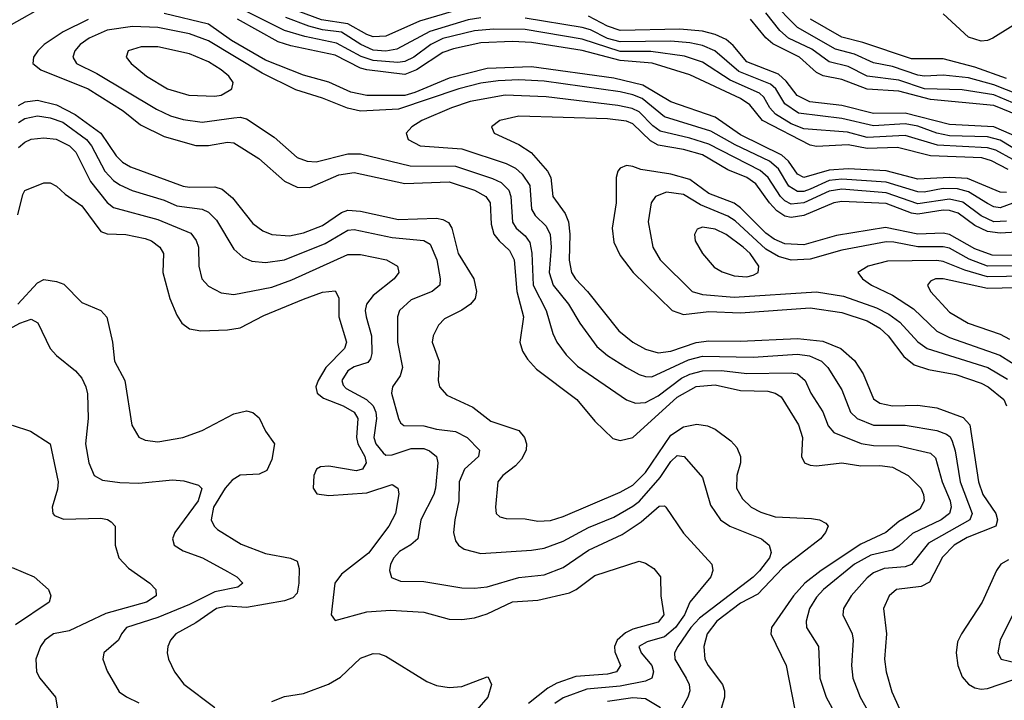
# Model space of a CAD drawing. Header units: inches. Extents: x 1308407 to 1441228, y 959628 to 1036311.
# Tile 206 of 256: x 1333494 to 1336603, y 1014720 to 1016868. Entities that reach past the tile are written whole.
import ezdxf

# ---------------------------------------------------------------- set-up
doc = ezdxf.new("R2010")
doc.units = ezdxf.units.IN
doc.header["$MEASUREMENT"] = 0
doc.layers.add('B3031', color=7, linetype='Continuous')

msp = doc.modelspace()

# ---------------------------------------------------------------- linework, layer by layer
at = {"layer": 'B3031', "color": 5}
for points, elevation in [([(1333650, 1016955.8), (1333391.6, 1016810)], 3180), ([(1336650, 1016631.3), (1336570, 1016662.8), (1336490, 1016684.4), (1336410, 1016692.4), (1336350.5, 1016689.5), (1336330, 1016693.2), (1336250, 1016720.6), (1336190, 1016732.3), (1336130, 1016759.5), (1336070, 1016774.5), (1335950, 1016842.8), (1335867.1, 1016927.1)], 3040), ([(1336610, 1016322.8), (1336590, 1016323.7), (1336486.7, 1016366.7), (1336430, 1016370.1), (1336330, 1016364.9), (1336230, 1016391.5), (1336110, 1016397.8), (1336050, 1016393.3), (1335970, 1016370.5), (1335950, 1016380.5), (1335921.7, 1016421.7), (1335900.9, 1016440.9), (1335770, 1016504.6), (1335690, 1016560.6), (1335550, 1016608.6), (1335461, 1016661), (1335370, 1016683.3), (1335110, 1016718.8), (1334970, 1016713.8), (1334850, 1016683.5), (1334742.1, 1016637.9), (1334710, 1016628.6), (1334590, 1016629), (1334539.8, 1016639.8), (1334470, 1016670.9), (1334390, 1016693.4), (1334270, 1016740.1), (1334162.2, 1016802.2), (1334090, 1016853.8), (1333950, 1016887.1)], 3220), ([(1336630, 1016426.9), (1336575.9, 1016455.9), (1336550, 1016463.6), (1336392, 1016472), (1336290, 1016502.6), (1336170, 1016496.3), (1336107.4, 1016512.6), (1335970, 1016523.4), (1335930, 1016539.8), (1335880.6, 1016570), (1335863, 1016590), (1335843.9, 1016623.9), (1335830, 1016636.4), (1335736.9, 1016676.9), (1335650, 1016733.8), (1335593.1, 1016753.1), (1335487.1, 1016767.1), (1335390, 1016768), (1335270, 1016806.4), (1335090, 1016836.6), (1334990, 1016838.3), (1334930, 1016833), (1334830, 1016808.7), (1334791.9, 1016790), (1334738, 1016750), (1334710, 1016735.8), (1334687.6, 1016732.4), (1334610, 1016739), (1334571.7, 1016751.7), (1334494.4, 1016794.4), (1334394.5, 1016814.5), (1334330, 1016833.7), (1334210, 1016893.5)], 3160), ([(1334910, 1016908.1), (1334756.6, 1016863.4), (1334650, 1016816.1), (1334610, 1016814.1), (1334590, 1016821.1), (1334530, 1016855.4), (1334447.3, 1016867.3), (1334350, 1016903.3)], 3120), ([(1336650, 1016597.7), (1336570, 1016630.8), (1336470, 1016646.8), (1336350.6, 1016649.4), (1336270, 1016677.5), (1336169.8, 1016689.8), (1336110, 1016720.5), (1336050, 1016735.1), (1335994.8, 1016774.8), (1335921.2, 1016810), (1335894, 1016834), (1335849.9, 1016890)], 3060), ([(1336670, 1016873.9), (1336566.7, 1016810), (1336550, 1016802.5), (1336530, 1016800.6), (1336490, 1016812.8), (1336410, 1016886.9)], 2980), ([(1333710, 1016868.6), (1333631.2, 1016830), (1333571.7, 1016790), (1333550.7, 1016770), (1333537.2, 1016750), (1333535.2, 1016730), (1333560.7, 1016710), (1333710.2, 1016650.2), (1333820.3, 1016580.3), (1333875.7, 1016535.7), (1333950, 1016499.9), (1334050, 1016471.2), (1334090, 1016470.8), (1334150, 1016481.8), (1334170, 1016479.7), (1334249.5, 1016429.5), (1334330, 1016358), (1334370, 1016339.9), (1334410, 1016338.2), (1334502, 1016378), (1334550, 1016385.7), (1334710, 1016350.6), (1334850, 1016356.2), (1334930.1, 1016330), (1334966, 1016310), (1334979, 1016290), (1334982.9, 1016222.9), (1334991.4, 1016191.4), (1335007.4, 1016170), (1335040.1, 1016140.1), (1335054.8, 1016110), (1335063.7, 1016010), (1335084.2, 1015930), (1335073.5, 1015850), (1335081.8, 1015821.8), (1335097.1, 1015797.1), (1335125.7, 1015765.7), (1335253.6, 1015670), (1335310, 1015601.2), (1335366.9, 1015546.9), (1335390, 1015540.5), (1335430, 1015550.1), (1335570, 1015676.5), (1335630, 1015711), (1335690, 1015715.5), (1335770, 1015698.1), (1335855.8, 1015695.8), (1335879.2, 1015690), (1335897.9, 1015677.9), (1335953.5, 1015590), (1335965.5, 1015550), (1335962, 1015490), (1335971.8, 1015470), (1335990, 1015462.1), (1336010, 1015460.7), (1336089.9, 1015470.1), (1336150, 1015459.7), (1336210, 1015460.9), (1336250, 1015455.5), (1336299.3, 1015430), (1336338.9, 1015390), (1336347.9, 1015370), (1336350.1, 1015350), (1336336.3, 1015323.7), (1336270, 1015284.7), (1336229, 1015250), (1336150, 1015212.8), (1336024.5, 1015130), (1335973.2, 1015090), (1335937, 1015050), (1335868.1, 1014950), (1335865.7, 1014930), (1335913.7, 1014830), (1335941.3, 1014690)], 3220), ([(1336615.6, 1016395.6), (1336562.9, 1016422.9), (1336531.7, 1016431.7), (1336370, 1016438.7), (1336265.2, 1016465.2), (1336170, 1016461.8), (1336110, 1016472.7), (1336010, 1016468.1), (1335990, 1016471.7), (1335839.2, 1016550), (1335799.2, 1016599.2), (1335770, 1016619.8), (1335610, 1016693.7), (1335490.9, 1016730.9), (1335390, 1016739.3), (1335270, 1016770.3), (1335110, 1016795.9), (1335050, 1016798.7), (1334950, 1016795.3), (1334863.5, 1016776.5), (1334830, 1016764.1), (1334746.9, 1016710), (1334710, 1016694.5), (1334590, 1016709.6), (1334570, 1016715.1), (1334490, 1016755.9), (1334350, 1016785.5), (1334310, 1016798.5), (1334181.2, 1016870)], 3180), ([(1334950, 1016874), (1334910, 1016867.2), (1334789.3, 1016830.7), (1334684.8, 1016775.2), (1334650, 1016768.7), (1334610, 1016772.3), (1334571, 1016790), (1334510, 1016828.4), (1334450, 1016835.6), (1334407.1, 1016847.1), (1334334.7, 1016874.7)], 3140), ([(1336630, 1016463.4), (1336590, 1016487.5), (1336550, 1016498.5), (1336430, 1016501.8), (1336390, 1016509.6), (1336330, 1016531.9), (1336290, 1016539.3), (1336190, 1016533.5), (1336090, 1016556.7), (1335952.8, 1016572.8), (1335910, 1016602.1), (1335881.2, 1016650), (1335864.9, 1016664.9), (1335764.2, 1016704.2), (1335688.8, 1016770), (1335650, 1016786.2), (1335610, 1016795.2), (1335550, 1016800.4), (1335390, 1016798.5), (1335350, 1016809), (1335296.1, 1016836.1), (1335270, 1016843.3), (1335090, 1016873)], 3140), ([(1336650, 1016495.3), (1336570, 1016529.5), (1336430, 1016537.6), (1336290, 1016572.7), (1336190, 1016571.6), (1336090, 1016596.9), (1335988.8, 1016608.8), (1335949, 1016629), (1335914.2, 1016674.2), (1335890, 1016695.9), (1335790, 1016735.4), (1335746.5, 1016786.5), (1335725.1, 1016805.1), (1335690, 1016821.7), (1335650, 1016831.5), (1335578.1, 1016838.1), (1335390, 1016834), (1335350, 1016847.1), (1335290, 1016878.8)], 3120), ([(1336650, 1016564.8), (1336570, 1016597.6), (1336370, 1016615.9), (1336270, 1016642), (1336170, 1016648.7), (1336090, 1016679.7), (1336030.6, 1016690.6), (1336010, 1016701.8), (1335956.2, 1016750), (1335871.7, 1016791.7), (1335850.2, 1016810.2), (1335801.3, 1016870)], 3080), ([(1336610, 1016682.2), (1336510, 1016718.1), (1336410, 1016744.7), (1336310, 1016744.1), (1336156.4, 1016796.4), (1336090, 1016812.5), (1335990.7, 1016870)], 3020), ([(1336670, 1016304), (1336590, 1016274.6), (1336570, 1016277.7), (1336550, 1016287.7), (1336490, 1016325), (1336454.7, 1016334.7), (1336410, 1016334.8), (1336350, 1016324.2), (1336330, 1016324.9), (1336230, 1016355.2), (1336090, 1016365.1), (1336050, 1016360.6), (1335990, 1016333), (1335970, 1016326.2), (1335950, 1016325.5), (1335922.5, 1016342.5), (1335890, 1016397.1), (1335861.3, 1016421.3), (1335753.3, 1016473.3), (1335676.5, 1016516.5), (1335530, 1016561.4), (1335458.9, 1016618.9), (1335430, 1016631), (1335390, 1016640.2), (1335150, 1016673.7), (1335070, 1016677.7), (1335004.8, 1016675.2), (1334950, 1016667.6), (1334880.9, 1016650), (1334690, 1016585.4), (1334570, 1016579.8), (1334528.6, 1016588.6), (1334450, 1016620.4), (1334366.2, 1016646.2), (1334259.1, 1016699.1), (1334090, 1016801.2), (1334030, 1016823.1), (1333930, 1016843.5), (1333850, 1016846.9), (1333770, 1016835.2), (1333712.8, 1016810), (1333685.3, 1016790), (1333668.2, 1016770), (1333661.9, 1016750), (1333673.4, 1016730), (1333737.7, 1016697.7), (1333925.5, 1016585.6), (1333970, 1016564.9), (1334010, 1016553.4), (1334070, 1016545.1), (1334170, 1016558.5), (1334190, 1016559.9), (1334210, 1016554.9), (1334297.2, 1016497.2), (1334370, 1016432.8), (1334401.3, 1016421.3), (1334430, 1016419.9), (1334530, 1016444.7), (1334570, 1016444.3), (1334727, 1016407), (1334870, 1016405.5), (1334986.9, 1016366.9), (1335013.9, 1016353.9), (1335037.9, 1016330), (1335045, 1016310), (1335049.6, 1016229.6), (1335061.5, 1016210), (1335090, 1016185.6), (1335104.7, 1016164.7), (1335111.2, 1016131.2), (1335115.7, 1016030), (1335155.8, 1015950), (1335177.7, 1015877.7), (1335190.4, 1015850.4), (1335219.8, 1015810), (1335254.9, 1015774.9), (1335410, 1015668.5), (1335438.2, 1015658.2), (1335470, 1015659.7), (1335510, 1015681.1), (1335583.5, 1015736.5), (1335610, 1015749.4), (1335650, 1015760), (1335710, 1015760.6), (1335790, 1015751.6), (1335930, 1015753.6), (1335950, 1015750.4), (1335974, 1015730), (1335992.2, 1015690), (1336030.4, 1015630.4), (1336046.3, 1015586.3), (1336065, 1015565), (1336151.2, 1015531.2), (1336190, 1015524.7), (1336270, 1015523.8), (1336370, 1015499.9), (1336385.6, 1015485.6), (1336407.2, 1015410), (1336432.4, 1015350), (1336435.6, 1015330), (1336429.6, 1015310), (1336403.4, 1015290), (1336312.9, 1015247.1), (1336270, 1015206.5), (1336250, 1015193.7), (1336181.8, 1015178.2), (1336129.7, 1015150), (1336031.5, 1015070), (1336010, 1015046), (1335988.3, 1015010), (1335977.3, 1014970), (1335978.6, 1014950), (1336015.9, 1014890), (1336020.9, 1014790), (1336040.7, 1014730), (1336072.8, 1014670)], 3240), ([(1333490, 1016597.3), (1333511.3, 1016608.7), (1333550, 1016613.8), (1333610, 1016599.2), (1333668.9, 1016568.9), (1333750, 1016510.1), (1333798.6, 1016438.6), (1333818.9, 1016418.9), (1333843.8, 1016403.8), (1334010, 1016342.9), (1334030, 1016339), (1334110, 1016340.1), (1334132.8, 1016332.8), (1334165.8, 1016305.8), (1334230, 1016225), (1334261.5, 1016201.5), (1334290, 1016190.1), (1334346.2, 1016186.2), (1334390, 1016195.1), (1334450, 1016218.4), (1334510, 1016259.4), (1334530, 1016266.5), (1334570, 1016263.3), (1334690, 1016237.3), (1334810, 1016241.5), (1334830, 1016237.9), (1334847.7, 1016227.7), (1334858.2, 1016210), (1334878.6, 1016130), (1334928.3, 1016050), (1334936.2, 1016010), (1334931.6, 1015988.4), (1334917.3, 1015970), (1334890, 1015951), (1334835.5, 1015924.5), (1334815.9, 1015904.1), (1334799.4, 1015870), (1334795.9, 1015850), (1334818, 1015790), (1334815.3, 1015730), (1334819.3, 1015710), (1334842.8, 1015682.8), (1334924.9, 1015644.9), (1334981.1, 1015601.1), (1335070, 1015571.3), (1335087.5, 1015550), (1335093.9, 1015530), (1335093.4, 1015510), (1335078.5, 1015481.5), (1335059.4, 1015460.6), (1335019.7, 1015430), (1335004.2, 1015410), (1334996.8, 1015330), (1334998.6, 1015310), (1335010, 1015299.7), (1335030, 1015293.7), (1335090, 1015293.3), (1335130, 1015285.2), (1335170, 1015287.7), (1335210, 1015300.7), (1335390, 1015377.5), (1335430, 1015399.5), (1335470, 1015438.7), (1335550, 1015557.4), (1335590, 1015583), (1335631.6, 1015591.6), (1335666.2, 1015586.2), (1335690, 1015575.8), (1335739.4, 1015539.4), (1335758.3, 1015518.3), (1335770.1, 1015490.1), (1335770.1, 1015470.1), (1335758.5, 1015430), (1335757.5, 1015390), (1335776, 1015356), (1335803.5, 1015330), (1335833.6, 1015313.6), (1335879.1, 1015299.1), (1335994, 1015294), (1336019.3, 1015290), (1336039.1, 1015279.1), (1336046.4, 1015270), (1336038.4, 1015250), (1336023, 1015230), (1335902.2, 1015137.8), (1335824.6, 1015055.4), (1335770, 1015026.4), (1335695.7, 1014970), (1335664.8, 1014930), (1335653.7, 1014890), (1335657.7, 1014850), (1335667.4, 1014830), (1335712.9, 1014770), (1335719.3, 1014750), (1335719.6, 1014730), (1335695.8, 1014650)], 3180), ([(1336610, 1016231.9), (1336570, 1016230.2), (1336530, 1016248.6), (1336472.4, 1016292.4), (1336430, 1016301.8), (1336330, 1016287.4), (1336230, 1016321.8), (1336090, 1016332.8), (1336050, 1016326.9), (1335970, 1016289.6), (1335930, 1016286.3), (1335910, 1016296.1), (1335895.7, 1016310), (1335857.6, 1016370), (1335832.3, 1016392.3), (1335670, 1016475.3), (1335610, 1016494.6), (1335516, 1016516), (1335492.8, 1016532.8), (1335450, 1016576.7), (1335428.2, 1016588.2), (1335382.4, 1016597.6), (1335155.9, 1016624.1), (1335026.4, 1016630), (1334916.5, 1016610), (1334857.1, 1016590), (1334764.1, 1016550), (1334732.1, 1016530), (1334714.4, 1016510), (1334720.2, 1016490), (1334758.7, 1016470), (1334890, 1016460.2), (1335030, 1016414.1), (1335059, 1016399), (1335080.9, 1016380.9), (1335104.7, 1016344.7), (1335110.1, 1016270), (1335121.7, 1016250), (1335156, 1016216), (1335169, 1016190), (1335172.5, 1016150), (1335165.3, 1016070), (1335178, 1016030), (1335226.6, 1015970), (1335262.1, 1015910), (1335316.3, 1015836.3), (1335350, 1015808.1), (1335410, 1015770.1), (1335450, 1015748.7), (1335470, 1015741.6), (1335490, 1015740.9), (1335605.5, 1015794.5), (1335650, 1015806.6), (1335810, 1015803.6), (1335950, 1015812.4), (1335987.4, 1015807.4), (1336025.9, 1015790), (1336045.7, 1015770), (1336090, 1015699.7), (1336117.4, 1015630), (1336138.1, 1015610), (1336190, 1015588.4), (1336290, 1015588.8), (1336390, 1015571.6), (1336420.3, 1015560.3), (1336431.5, 1015551.5), (1336438.4, 1015538.4), (1336447.8, 1015507.8), (1336463.4, 1015410), (1336501.5, 1015310), (1336494.1, 1015290), (1336363.7, 1015216.3), (1336310, 1015149.1), (1336290, 1015141.5), (1336223.5, 1015136.5), (1336190, 1015122.7), (1336170, 1015106.6), (1336119, 1015050), (1336094.8, 1015010), (1336093.2, 1014990), (1336122.1, 1014930), (1336125.5, 1014910), (1336120.4, 1014830), (1336124.8, 1014790), (1336148.1, 1014730), (1336192.6, 1014650)], 3260), ([(1333490, 1016543.8), (1333510, 1016556.2), (1333550, 1016564.3), (1333590, 1016558.5), (1333630, 1016544.5), (1333704.8, 1016490), (1333720.6, 1016470), (1333762.5, 1016390), (1333790, 1016360.9), (1333810, 1016347.2), (1333848.9, 1016328.9), (1333950, 1016298.4), (1333990, 1016280.4), (1334069.7, 1016269.7), (1334090, 1016261.1), (1334115.7, 1016235.7), (1334170, 1016144.3), (1334198.6, 1016118.6), (1334226.4, 1016106.4), (1334270, 1016101.5), (1334330, 1016110.1), (1334458.4, 1016161.6), (1334530, 1016203.5), (1334550, 1016205.9), (1334670, 1016180.7), (1334770, 1016171.4), (1334790, 1016159.4), (1334810.9, 1016110), (1334821.5, 1016050), (1334820.2, 1016030), (1334796.5, 1016010), (1334730, 1015983.5), (1334693.1, 1015950), (1334686.8, 1015930), (1334686.6, 1015850), (1334702.4, 1015770), (1334695.4, 1015744.6), (1334671.6, 1015710), (1334668.4, 1015690), (1334690.1, 1015610.1), (1334696.3, 1015596.3), (1334707.1, 1015587.1), (1334770, 1015586.8), (1334810, 1015576.2), (1334870, 1015568.4), (1334907.3, 1015550), (1334946.2, 1015510), (1334942.9, 1015490), (1334898.3, 1015450), (1334881.6, 1015410), (1334880.5, 1015350), (1334867.4, 1015290), (1334864.1, 1015250), (1334870, 1015223.1), (1334879.6, 1015210), (1334897.7, 1015197.7), (1334950, 1015183.2), (1335110, 1015193.6), (1335150, 1015200.1), (1335210, 1015222.2), (1335290, 1015265.7), (1335370, 1015298.7), (1335430, 1015333.2), (1335450.8, 1015349.2), (1335516.5, 1015423.5), (1335550, 1015473.6), (1335570, 1015492.4), (1335592.2, 1015490), (1335650, 1015423.7), (1335675.7, 1015335.7), (1335706.4, 1015290), (1335735.8, 1015270), (1335836.2, 1015230), (1335860.2, 1015210), (1335866.8, 1015186.8), (1335861, 1015170), (1335830, 1015128.8), (1335810, 1015108.9), (1335640.7, 1014979.3), (1335612.8, 1014950), (1335572.3, 1014890), (1335561.6, 1014870), (1335562.6, 1014850), (1335598.5, 1014790), (1335607.5, 1014770), (1335609.5, 1014750), (1335603.5, 1014730), (1335570, 1014668.2)], 3160), ([(1336710, 1016202.1), (1336590, 1016194), (1336550, 1016199.4), (1336510, 1016218.6), (1336457.6, 1016257.6), (1336430, 1016266.4), (1336410, 1016267), (1336330, 1016254.4), (1336310, 1016257.8), (1336230, 1016288.5), (1336090, 1016294.4), (1336064.8, 1016290), (1335970, 1016250.4), (1335930, 1016243.4), (1335910, 1016248.4), (1335884.9, 1016264.9), (1335861.2, 1016290), (1335818.5, 1016350), (1335790.3, 1016370), (1335730, 1016394.2), (1335650, 1016441.2), (1335590, 1016458), (1335510, 1016472), (1335485.9, 1016485.9), (1335430, 1016539), (1335410, 1016548.2), (1335350, 1016554.7), (1335070, 1016563.7), (1335010.3, 1016550), (1334983.6, 1016530), (1334991.7, 1016510), (1335070, 1016474.3), (1335109.2, 1016449.2), (1335161, 1016390), (1335171.3, 1016370), (1335177.5, 1016310), (1335216.2, 1016256.2), (1335226.6, 1016230), (1335231.1, 1016191.1), (1335228.8, 1016108.8), (1335236.6, 1016070), (1335248.7, 1016050), (1335286.8, 1016010), (1335386.1, 1015886.1), (1335430, 1015850.1), (1335470, 1015828), (1335510, 1015816.5), (1335550, 1015822.3), (1335630, 1015849.1), (1335670, 1015854.7), (1335770, 1015853.1), (1335950, 1015862.4), (1336030, 1015853.4), (1336086.9, 1015830), (1336130, 1015792.8), (1336156.8, 1015750), (1336190, 1015671.8), (1336210, 1015657.5), (1336249.8, 1015649.8), (1336330, 1015651.6), (1336390, 1015643.4), (1336472.7, 1015612.7), (1336494.2, 1015590), (1336521.4, 1015410), (1336535, 1015370), (1336575.8, 1015310), (1336581.4, 1015290), (1336575.7, 1015270), (1336485.8, 1015234.2), (1336444.2, 1015210), (1336408.1, 1015171.9), (1336366.8, 1015093.2), (1336340.1, 1015079.9), (1336262.4, 1015070), (1336239, 1015050), (1336221.5, 1015010), (1336230.6, 1014930), (1336224.6, 1014850), (1336229.6, 1014810), (1336247.4, 1014747.4), (1336300.6, 1014630)], 3280), ([(1333490, 1016464.7), (1333510, 1016481.8), (1333530, 1016491.5), (1333570, 1016495.6), (1333609, 1016491), (1333651, 1016470), (1333671.5, 1016450), (1333717.4, 1016357.4), (1333770, 1016291.1), (1333790, 1016275.4), (1333930, 1016237.6), (1334034.4, 1016194.4), (1334051.6, 1016171.6), (1334058.3, 1016150), (1334059.3, 1016090), (1334069.4, 1016050), (1334090, 1016027.2), (1334130, 1016005.7), (1334170, 1016000.5), (1334290, 1016024.5), (1334353.2, 1016046.8), (1334530, 1016127.1), (1334570, 1016127.4), (1334652, 1016110), (1334687.1, 1016090), (1334690.9, 1016070), (1334676.5, 1016050), (1334610, 1015998.2), (1334589.1, 1015970), (1334584.7, 1015950), (1334587.6, 1015930), (1334604.9, 1015870), (1334605.8, 1015814.2), (1334601.8, 1015798.2), (1334593.4, 1015786.6), (1334550, 1015773.1), (1334530, 1015759.9), (1334511.6, 1015730), (1334514.8, 1015714.8), (1334524.4, 1015704.4), (1334589.1, 1015669.1), (1334609.6, 1015649.6), (1334618.9, 1015630), (1334620.6, 1015610), (1334612, 1015550), (1334618.9, 1015530), (1334641.3, 1015501.3), (1334650, 1015494.4), (1334670, 1015494.7), (1334730, 1015514.7), (1334770, 1015514.5), (1334787.8, 1015507.8), (1334810.1, 1015490.1), (1334813.9, 1015470), (1334806.8, 1015390), (1334801.2, 1015370), (1334760.6, 1015290), (1334750.8, 1015230), (1334729.3, 1015210.7), (1334693.7, 1015190), (1334675.1, 1015170), (1334665, 1015150), (1334661.2, 1015130), (1334667.8, 1015107.8), (1334696.6, 1015096.6), (1334770, 1015095), (1334890, 1015075.7), (1334930, 1015074), (1334970, 1015078.7), (1335070, 1015107.8), (1335150, 1015116.5), (1335210, 1015139.3), (1335290, 1015194.3), (1335396.4, 1015243.6), (1335456.5, 1015283.5), (1335513.3, 1015333.3), (1335530, 1015333.9), (1335534.3, 1015330), (1335590, 1015247.6), (1335679.7, 1015150), (1335683, 1015130), (1335676.3, 1015110), (1335610.4, 1015029.6), (1335592.8, 1014990), (1335565, 1014950), (1335530, 1014920.9), (1335474.9, 1014905.1), (1335449, 1014890), (1335456.4, 1014870), (1335490.1, 1014830), (1335495.4, 1014810), (1335490.1, 1014789.9), (1335470, 1014780.3), (1335390, 1014764.8), (1335284.2, 1014755.8), (1335210, 1014727.9), (1335183.3, 1014710)], 3140), ([(1336690, 1016123.4), (1336564.5, 1016124.5), (1336510, 1016144.5), (1336430, 1016190.6), (1336410, 1016193.9), (1336330, 1016191), (1336228.1, 1016211.9), (1336072.8, 1016187.2), (1335970, 1016158), (1335910, 1016160.8), (1335875.7, 1016175.7), (1335850, 1016194.3), (1335770, 1016274.4), (1335750, 1016288.9), (1335670, 1016320), (1335610, 1016363.7), (1335550, 1016380.4), (1335455.6, 1016395.6), (1335430, 1016404.7), (1335410, 1016407.4), (1335390, 1016399.2), (1335382.6, 1016390), (1335377.8, 1016370), (1335377.5, 1016290), (1335364.7, 1016210), (1335370, 1016166.3), (1335390, 1016123.8), (1335430.7, 1016070.7), (1335554, 1015950), (1335590, 1015938.1), (1335670, 1015946.8), (1335770, 1015943.1), (1335990, 1015959.1), (1336090, 1015944.2), (1336170, 1015918.2), (1336210, 1015894.3), (1336235.8, 1015870), (1336285.3, 1015805.3), (1336318.5, 1015778.5), (1336363.7, 1015763.7), (1336450, 1015748.9), (1336530, 1015721.3), (1336551.7, 1015710), (1336601.3, 1015670), (1336610.1, 1015650)], 3320), ([(1333487.8, 1016252.2), (1333503.9, 1016316.1), (1333510.5, 1016329.5), (1333570, 1016353), (1333590, 1016353), (1333610, 1016342.2), (1333637.1, 1016317.1), (1333690, 1016280.9), (1333750, 1016200.1), (1333770, 1016192), (1333829.5, 1016190.5), (1333890, 1016177.7), (1333910.2, 1016170), (1333936.6, 1016150), (1333947.7, 1016130), (1333946.1, 1016070), (1333968, 1015988), (1333990, 1015935.5), (1334005.7, 1015910), (1334030, 1015892.2), (1334066.3, 1015886.3), (1334150, 1015889.5), (1334190, 1015895.6), (1334265.1, 1015934.9), (1334390, 1015986.5), (1334450, 1016007.8), (1334490, 1016012.5), (1334501.1, 1015990), (1334501.9, 1015930), (1334525.5, 1015850), (1334519.2, 1015830), (1334460.5, 1015770), (1334436, 1015730), (1334429, 1015709), (1334433.4, 1015690), (1334453.6, 1015673.6), (1334515, 1015650), (1334550, 1015629.5), (1334561.2, 1015610), (1334557.4, 1015550), (1334561.1, 1015530), (1334583.4, 1015490), (1334588, 1015470), (1334576.1, 1015450), (1334555.9, 1015444.1), (1334470, 1015458.9), (1334443.3, 1015456.7), (1334430.6, 1015449.4), (1334422.9, 1015430), (1334420.9, 1015390), (1334432.3, 1015372.3), (1334470, 1015366.3), (1334590, 1015375.4), (1334670, 1015401.1), (1334687.4, 1015390), (1334691.4, 1015371.4), (1334680.3, 1015310), (1334659.7, 1015270), (1334595, 1015185), (1334510, 1015118), (1334489.5, 1015090.5), (1334477.5, 1014990), (1334490, 1014972.7), (1334590, 1014999.6), (1334665.2, 1015005.2), (1334770, 1014998.5), (1334850, 1014976.1), (1334890, 1014975.1), (1334930, 1014981), (1334970, 1014992.9), (1335050, 1015031.5), (1335130, 1015036.6), (1335230, 1015059.4), (1335250.5, 1015069.5), (1335310, 1015114.6), (1335450, 1015159.7), (1335470, 1015153.6), (1335496.2, 1015136.2), (1335516.9, 1015110), (1335518.1, 1015050), (1335528.2, 1014990), (1335510, 1014967), (1335430, 1014944.8), (1335407, 1014933), (1335380.8, 1014910), (1335372.1, 1014890), (1335373.5, 1014873.5), (1335391.1, 1014830), (1335378.2, 1014810), (1335350, 1014802.8), (1335250, 1014795.4), (1335190, 1014774.2), (1335161.6, 1014758.4), (1335100.4, 1014710)], 3120), ([(1336690, 1016090.8), (1336550, 1016090.5), (1336492.2, 1016112.2), (1336430, 1016146.9), (1336410, 1016151.1), (1336330, 1016151.7), (1336253.8, 1016166.2), (1336230, 1016166.5), (1336090, 1016140.6), (1335990, 1016112.3), (1335930, 1016109.3), (1335890, 1016120.3), (1335850, 1016143.5), (1335753, 1016233), (1335730, 1016248.4), (1335644, 1016284), (1335590, 1016316.5), (1335536.5, 1016323.5), (1335501, 1016310), (1335487.8, 1016290), (1335478.4, 1016230), (1335493.5, 1016150), (1335515.9, 1016110), (1335617.6, 1016010), (1335650, 1016001.2), (1335750, 1015992.9), (1336009.5, 1016009.5), (1336095.4, 1015995.4), (1336199.1, 1015959.1), (1336238.8, 1015938.8), (1336273.1, 1015913.1), (1336330, 1015851), (1336358.8, 1015830), (1336550.8, 1015770.8), (1336613.2, 1015733.2)], 3340), ([(1336670, 1016059.1), (1336550, 1016056.4), (1336478, 1016078), (1336410, 1016104.7), (1336390, 1016107.6), (1336234.3, 1016105.7), (1336173.1, 1016090), (1336140.3, 1016070), (1336155.2, 1016050), (1336183.5, 1016030), (1336250, 1015998.5), (1336315.7, 1015955.7), (1336390, 1015885.4), (1336430, 1015864.9), (1336589.2, 1015809.2), (1336662.8, 1015762.8)], 3360), ([(1333488.5, 1015970), (1333550, 1016037.8), (1333570, 1016048.4), (1333610, 1016041.6), (1333633, 1016033), (1333690, 1015976), (1333750, 1015950.2), (1333768.8, 1015928.8), (1333787.4, 1015850), (1333793.8, 1015790), (1333825.4, 1015730), (1333848.2, 1015588.2), (1333870.2, 1015550.2), (1333890, 1015540.7), (1333930, 1015536.3), (1334009.3, 1015549.3), (1334070, 1015571.5), (1334170, 1015624.7), (1334210, 1015633.4), (1334230, 1015629), (1334250, 1015612.2), (1334270.2, 1015570), (1334299, 1015530), (1334290, 1015480.5), (1334274.8, 1015445.2), (1334250, 1015434.1), (1334190, 1015430.8), (1334164.5, 1015415.5), (1334143, 1015390), (1334106.3, 1015330), (1334099, 1015290), (1334107.5, 1015270), (1334119, 1015259), (1334192.9, 1015212.9), (1334270, 1015183.3), (1334349, 1015169), (1334370, 1015159.6), (1334376, 1015136), (1334375.5, 1015090), (1334370, 1015058.7), (1334356.6, 1015043.4), (1334330, 1015034.1), (1334210, 1015013.6), (1334150, 1015017), (1334115.2, 1015010), (1334050, 1014965.3), (1333986.6, 1014930), (1333970.1, 1014910), (1333961.6, 1014890), (1333959.3, 1014870), (1333963.8, 1014850), (1333982.9, 1014810), (1334011.8, 1014771.8), (1334110, 1014697.6)], 3080), ([(1336690, 1016022.9), (1336550, 1016019.8), (1336410.1, 1016049.9), (1336385.5, 1016050), (1336370, 1016042.7), (1336360.2, 1016030), (1336370.1, 1016010), (1336430, 1015945.5), (1336488.4, 1015910), (1336590, 1015875.8), (1336619.4, 1015859.4)], 3380), ([(1333430, 1015876), (1333494.8, 1015910), (1333530, 1015922.7), (1333551.1, 1015911.1), (1333590.1, 1015830), (1333610, 1015808.4), (1333670, 1015760.3), (1333690, 1015736.4), (1333702.3, 1015710), (1333707.9, 1015687.9), (1333710.1, 1015610.1), (1333701.4, 1015530), (1333711.9, 1015470), (1333729.2, 1015429.2), (1333755.5, 1015415.5), (1333810, 1015407.9), (1333870, 1015405.5), (1333976.3, 1015416.3), (1334012.6, 1015412.6), (1334059, 1015399), (1334068.9, 1015388.9), (1334057.2, 1015350), (1333983.8, 1015250), (1333976.6, 1015230), (1333981.6, 1015210), (1334010, 1015192.2), (1334071.4, 1015170), (1334150, 1015126.8), (1334179.6, 1015110), (1334198, 1015090), (1334182.2, 1015077.8), (1334110, 1015063), (1334030, 1015023.2), (1333930, 1014982.1), (1333831.3, 1014950), (1333815, 1014930), (1333805.8, 1014910), (1333759.6, 1014870), (1333756.1, 1014850), (1333770, 1014812.7), (1333807.6, 1014747.6), (1333830.9, 1014730.9), (1333870, 1014712.6)], 3060), ([(1333470, 1015588.4), (1333528.5, 1015570), (1333590.2, 1015530), (1333615.9, 1015410), (1333613.7, 1015386.3), (1333596.9, 1015330), (1333598.9, 1015310), (1333604, 1015304), (1333631.8, 1015291.8), (1333750, 1015295), (1333770.8, 1015290.8), (1333783, 1015283), (1333795.8, 1015270), (1333795.6, 1015210), (1333807.3, 1015170), (1333837, 1015137), (1333904.6, 1015090), (1333923.6, 1015070), (1333924.4, 1015050), (1333894.4, 1015030), (1333765.6, 1014994.4), (1333650, 1014940.1), (1333600.3, 1014930), (1333573.8, 1014910), (1333559.8, 1014890), (1333545, 1014850), (1333546.8, 1014810), (1333557.2, 1014790), (1333607.5, 1014730), (1333620.6, 1014650)], 3040), ([(1336616.3, 1015163.7), (1336591.8, 1015150), (1336578, 1015130), (1336532.5, 1015030), (1336467.3, 1014930), (1336455.6, 1014904.4), (1336451.3, 1014870), (1336456.2, 1014830), (1336470, 1014794.9), (1336490, 1014771), (1336510, 1014759.5), (1336530, 1014755.3), (1336550, 1014757.6), (1336630, 1014784.7)], 3320), ([(1333470, 1015139.1), (1333539.3, 1015110), (1333584.4, 1015070), (1333592.4, 1015050), (1333587, 1015030), (1333481, 1014959)], 3020), ([(1336670, 1015071.8), (1336589.5, 1014910), (1336582.2, 1014870), (1336592.7, 1014850), (1336671.5, 1014831.5)], 3340), ([(1334290, 1014716.1), (1334330, 1014732.9), (1334390, 1014742.2), (1334469, 1014771), (1334506.7, 1014793.3), (1334570, 1014853.4), (1334610, 1014868.5), (1334630, 1014867.2), (1334650, 1014859.2), (1334779.3, 1014779.3), (1334810, 1014766.8), (1334850, 1014761.2), (1334890, 1014763.6), (1334970, 1014794), (1334973.2, 1014793.2), (1334983.2, 1014770), (1334971.9, 1014730), (1334937.6, 1014690)], 3080), ([(1335517, 1014697), (1335470, 1014724.8), (1335430, 1014728.1), (1335350, 1014716.8)], 3160)]:
    msp.add_lwpolyline(points, dxfattribs=dict(at, elevation=elevation))
for points, elevation in [([(1333877.5, 1016782.5), (1333836.5, 1016770), (1333830.2, 1016750), (1333846, 1016730), (1333894.5, 1016690), (1333960.7, 1016650), (1334027.7, 1016630), (1334110, 1016626.8), (1334130, 1016630.1), (1334155.8, 1016644.2), (1334163.5, 1016650), (1334168.1, 1016670), (1334154.3, 1016690), (1334130.5, 1016710), (1334090, 1016735.5), (1334030, 1016760.5), (1333930, 1016782)], 3260), ([(1335650, 1016213.6), (1335632.7, 1016207.3), (1335625, 1016190), (1335627.1, 1016170), (1335649.4, 1016130), (1335687.2, 1016087.2), (1335712.3, 1016072.3), (1335750, 1016059.9), (1335790, 1016057), (1335810, 1016061.6), (1335826, 1016070), (1335827.5, 1016090), (1335800.1, 1016130), (1335778.6, 1016150), (1335724.5, 1016190), (1335690, 1016207.5)], 3360)]:
    msp.add_lwpolyline(points, close=True, dxfattribs=dict(at, elevation=elevation))

doc.saveas('drawing.dxf')
